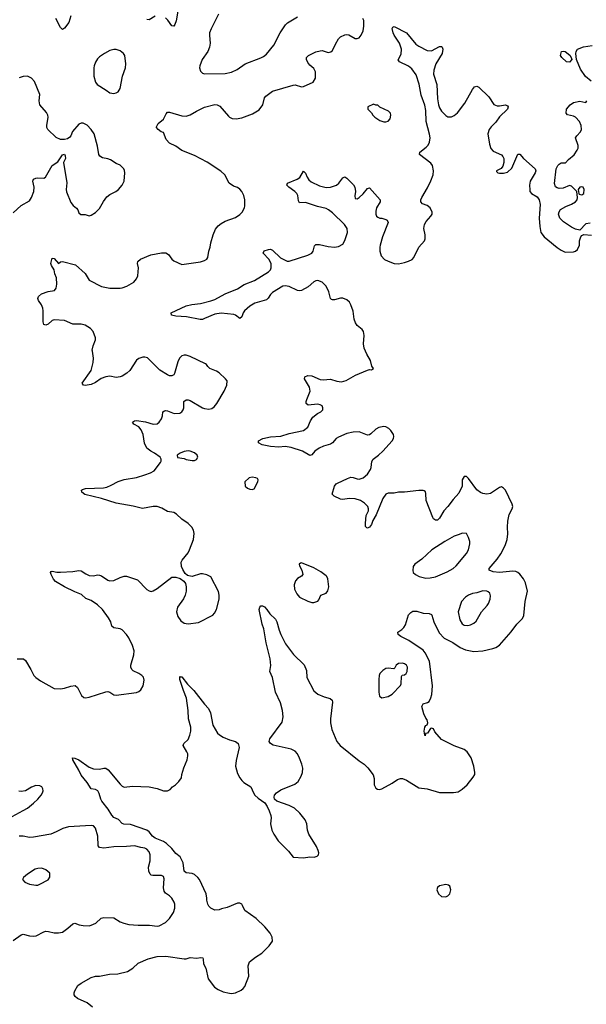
# Model space of a CAD drawing. Header units: inches. Extents: x 1449094 to 1618372, y 389908 to 534307.
# Tile 228 of 256: x 1554875 to 1560374, y 413658 to 423218. Entities that reach past the tile are written whole.
import ezdxf

# ---------------------------------------------------------------- set-up
doc = ezdxf.new("R2010")
doc.units = ezdxf.units.IN
doc.header["$MEASUREMENT"] = 0
for name, color, linetype in [('B5451', 7, 'Continuous'), ('B5452', 7, 'Continuous'), ('B5462', 7, 'Continuous')]:
    doc.layers.add(name, color=color, linetype=linetype)

msp = doc.modelspace()

# ---------------------------------------------------------------- linework, layer by layer
at = {"layer": 'B5451', "color": 5}
for points, elevation in [([(1554850, 417013), (1554912.4, 417012.4), (1554930, 416996), (1554983, 416910), (1555011.8, 416851.8), (1555033, 416830), (1555077.2, 416797.2), (1555210, 416725.5), (1555270, 416719.3), (1555310, 416726), (1555370, 416746), (1555413, 416753), (1555434.6, 416734.6), (1555475.9, 416655.9), (1555498, 416638), (1555514.8, 416634.8), (1555550, 416640.5), (1555710, 416692.2), (1555730, 416694.4), (1555750, 416688), (1555790, 416663.8), (1555810, 416658.4), (1556010, 416686.4), (1556030, 416694.4), (1556050, 416710.5), (1556072.8, 416750), (1556084.5, 416804.5), (1556074.9, 416834.9), (1556061.2, 416850), (1556030, 416869.5), (1555976.4, 416896.4), (1555963.6, 416910), (1555954.7, 416930), (1555952.8, 416950), (1555982.7, 417050), (1555985.1, 417090), (1555970, 417142), (1555934.5, 417214.5), (1555910, 417249.6), (1555870, 417293), (1555850, 417303.5), (1555790, 417314), (1555770, 417329.2), (1555758, 417370), (1555738.3, 417410), (1555677.6, 417490), (1555630, 417537.7), (1555570, 417577.4), (1555516.9, 417596.9), (1555476.3, 417636.3), (1555410, 417662.9), (1555311.3, 417711.3), (1555223.9, 417763.9), (1555204.4, 417784.4), (1555179.3, 417830), (1555174, 417850), (1555180.9, 417859.1), (1555190, 417862.8), (1555234.1, 417854.1), (1555270, 417852.8), (1555390, 417858.7), (1555450, 417870.6), (1555470, 417867.7), (1555517.2, 417837.2), (1555550, 417822), (1555590, 417819.5), (1555630, 417828.2), (1555650, 417826), (1555670, 417818), (1555730, 417774.4), (1555750, 417768.7), (1555790, 417772.4), (1555850, 417803), (1555890, 417816.3), (1555910, 417813.4), (1556018.8, 417778.8), (1556110, 417684.7), (1556130, 417671.3), (1556150, 417666), (1556170, 417671.3), (1556210, 417696), (1556350, 417806), (1556390, 417806), (1556431, 417791), (1556466.4, 417766.4), (1556484.7, 417744.7), (1556490.8, 417710.8), (1556490.7, 417670), (1556482, 417630), (1556466.2, 417593.8), (1556407.1, 417512.9), (1556396.3, 417470), (1556410, 417424.7), (1556439.8, 417379.8), (1556470, 417358.8), (1556510, 417350.7), (1556610, 417366), (1556750, 417434.8), (1556765.8, 417454.2), (1556784.5, 417490), (1556811.6, 417590), (1556811.5, 417630), (1556804.9, 417664.9), (1556729.5, 417809.5), (1556690, 417826.6), (1556650, 417837), (1556630, 417837), (1556550, 417812.7), (1556516.5, 417816.5), (1556502.7, 417822.7), (1556482, 417842), (1556458.6, 417878.6), (1556445.2, 417910), (1556442.7, 417950), (1556452.7, 417970), (1556510, 418042.8), (1556524.5, 418070), (1556560.9, 418170), (1556567, 418230), (1556561.2, 418261.2), (1556546, 418290), (1556510, 418326), (1556450, 418367), (1556397.5, 418417.5), (1556370, 418431.5), (1556310, 418442.9), (1556253.9, 418473.9), (1556210, 418489.6), (1556170, 418489.7), (1556068.3, 418471.7), (1555974.9, 418494.9), (1555810, 418522.6), (1555670, 418569.6), (1555508.2, 418608.2), (1555479, 418630), (1555475.3, 418650), (1555483.2, 418656.8), (1555515.1, 418664.9), (1555686.9, 418673.1), (1555720.5, 418679.5), (1555763.3, 418696.7), (1555830, 418734.9), (1555890, 418753.7), (1556010, 418774), (1556090, 418797.1), (1556142.9, 418817.1), (1556181.5, 418838.5), (1556243.1, 418916.9), (1556248.7, 418930), (1556248, 418950), (1556238, 418970), (1556182, 419010), (1556147.3, 419027.3), (1556110, 419059), (1556086, 419106), (1556074.3, 419190), (1556054.5, 419234.5), (1556030, 419264.5), (1555982, 419290), (1555969.3, 419310.7), (1555990, 419322.8), (1556010, 419324.9), (1556094.4, 419314.4), (1556170, 419290.7), (1556210, 419294.8), (1556230, 419310.8), (1556250, 419341), (1556259.5, 419370), (1556264, 419410), (1556279.3, 419420.7), (1556290, 419424), (1556310, 419420.7), (1556373.2, 419393.2), (1556430, 419398), (1556449.2, 419410), (1556462, 419430), (1556467, 419450), (1556469.4, 419510.6), (1556490, 419526), (1556510, 419526.8), (1556530, 419518.8), (1556650, 419450.4), (1556670, 419443.1), (1556710, 419434.9), (1556738.7, 419441.3), (1556762, 419458), (1556787, 419490), (1556858, 419610), (1556884, 419670), (1556888.7, 419710), (1556872.1, 419732.1), (1556810, 419789.2), (1556784.1, 419804.1), (1556719, 419830), (1556699.3, 419850), (1556689.2, 419870), (1556677.7, 419877.7), (1556530, 419946), (1556490, 419959.6), (1556470, 419960.7), (1556447.4, 419952.6), (1556425.5, 419930), (1556410, 419895.3), (1556377.3, 419782.7), (1556370, 419769.2), (1556350, 419759.3), (1556330, 419760.9), (1556310, 419769.4), (1556234.7, 419814.7), (1556114.3, 419934.3), (1556090, 419941.3), (1556070, 419941.3), (1556031.6, 419928.4), (1556010, 419911.8), (1555942.8, 419810), (1555915.6, 419784.4), (1555870, 419757), (1555850, 419749.6), (1555810, 419744.2), (1555750, 419756.3), (1555710, 419751.1), (1555666.5, 419733.5), (1555610, 419693.6), (1555570, 419675.1), (1555510, 419666), (1555495.3, 419670), (1555482.7, 419690), (1555567.6, 419810), (1555589.4, 419890), (1555592.7, 419930), (1555581.1, 420000)], 640), ([(1555582.7, 413630), (1555530, 413672.3), (1555435.3, 413715.3), (1555413.8, 413733.8), (1555405.2, 413750), (1555402.7, 413770), (1555409.2, 413790), (1555440.5, 413839.5), (1555470, 413862), (1555570, 413919.3), (1555610, 413930.4), (1555650, 413930.6), (1555746, 413950), (1555827.5, 413952.5), (1555922, 413978), (1555974, 414010), (1556024.2, 414055.8), (1556120.8, 414099.2), (1556210, 414122.4), (1556294.8, 414125.2), (1556470, 414099.3), (1556490, 414100.5), (1556530, 414113.4), (1556590, 414106.8), (1556633.7, 414113.7), (1556652, 414110), (1556656.9, 414096.9), (1556658.8, 414050), (1556681, 414010), (1556705.5, 413905.5), (1556765.7, 413825.7), (1556801.4, 413801.4), (1556850, 413778), (1556910, 413764.9), (1556930, 413763), (1556968, 413770), (1557025.4, 413794.6), (1557045.2, 413810), (1557060.9, 413830), (1557098.4, 413930), (1557091.6, 414030), (1557106.6, 414070), (1557163.8, 414116.2), (1557224.4, 414155.6), (1557295.9, 414224.1), (1557329.2, 414270), (1557326.6, 414310), (1557305.1, 414350), (1557254, 414410), (1557169.8, 414489.8), (1557061.2, 414570), (1557038, 414618), (1557030, 414629), (1557010, 414641.2), (1556990, 414639.3), (1556890, 414599.3), (1556833.7, 414586.3), (1556810, 414576), (1556770, 414572.3), (1556729.2, 414590), (1556710, 414609.2), (1556699.5, 414630), (1556689.6, 414669.6), (1556691.8, 414690), (1556685.1, 414730), (1556619.7, 414870), (1556603.6, 414890), (1556570, 414917.4), (1556550, 414928), (1556490, 414933.3), (1556471.6, 414950), (1556460.7, 415030), (1556431.1, 415091.1), (1556390, 415121.7), (1556352.8, 415170), (1556299.5, 415219.5), (1556270, 415239.6), (1556190, 415270.6), (1556163.4, 415290), (1556131.2, 415331.2), (1556110, 415347.7), (1555950, 415402.4), (1555886.3, 415406.3), (1555870, 415413.5), (1555832.7, 415452.7), (1555790, 415472.9), (1555770, 415493.5), (1555733.9, 415553.9), (1555672.6, 415630), (1555661.3, 415650), (1555646.2, 415706.2), (1555632.3, 415730), (1555610, 415742.9), (1555568.7, 415750), (1555529.4, 415810), (1555470, 415881.2), (1555447.3, 415930), (1555389.4, 416030), (1555388.7, 416050), (1555410, 416046.8), (1555450.3, 416030.3), (1555550, 415960.5), (1555590, 415944.4), (1555650, 415939.3), (1555690, 415950.7), (1555710, 415950.7), (1555733.5, 415933.5), (1555850, 415794.8), (1555870, 415774.8), (1555890, 415766.8), (1555970, 415777.3), (1556130, 415770.6), (1556210, 415754), (1556270, 415731), (1556310, 415731.3), (1556335.5, 415744.5), (1556358, 415770), (1556388, 415790), (1556420.2, 415819.8), (1556444.7, 415855.3), (1556449.2, 415890), (1556467.5, 415952.5), (1556499.3, 416030), (1556506, 416070), (1556506, 416090), (1556498, 416110), (1556461.2, 416170), (1556469, 416190), (1556509.2, 416230), (1556527.5, 416272.5), (1556534.5, 416310), (1556534.5, 416350), (1556513, 416430), (1556508.5, 416510), (1556492.4, 416630), (1556463.1, 416703.1), (1556429.6, 416810.4), (1556430, 416842), (1556436.9, 416836.9), (1556450, 416836.3), (1556504.8, 416764.8), (1556564.4, 416704.4), (1556670, 416570.8), (1556707.7, 416530), (1556726.6, 416486.6), (1556749.1, 416369.1), (1556793.4, 416290), (1556813.3, 416273.3), (1556850, 416253), (1556910, 416226.8), (1556970, 416210.8), (1556996, 416190), (1557006, 416150), (1556974.9, 416025.1), (1556970.3, 415970), (1556990, 415897.3), (1557010, 415855.5), (1557030.4, 415830), (1557050, 415812), (1557119.3, 415770), (1557143, 415710), (1557156.3, 415690), (1557190, 415659.1), (1557254, 415614), (1557278, 415578), (1557297.6, 415537.6), (1557311.8, 415491.8), (1557315.3, 415470), (1557310.4, 415410), (1557320.4, 415350), (1557340.4, 415310), (1557384.5, 415244.5), (1557483.5, 415143.5), (1557530, 415087.2), (1557630, 415081.3), (1557690, 415088.4), (1557731.9, 415088.1), (1557762.7, 415097.3), (1557774, 415110), (1557777.2, 415130), (1557772.7, 415150), (1557757, 415190), (1557680.5, 415310), (1557668.4, 415348.4), (1557660.5, 415410), (1557645.6, 415450), (1557593.1, 415513.1), (1557541, 415561), (1557490, 415589.6), (1557369.5, 415629.5), (1557349, 415650), (1557345.2, 415670), (1557349.3, 415690), (1557368.2, 415711.8), (1557410, 415739.3), (1557544.7, 415795.3), (1557577.4, 415822.6), (1557608, 415872), (1557618.9, 415910), (1557621.7, 415950), (1557612.8, 415990), (1557590, 416047), (1557570.6, 416090.6), (1557550, 416114.7), (1557510, 416134.7), (1557334.2, 416174.2), (1557309, 416190), (1557297.2, 416210), (1557303.3, 416236.7), (1557422.4, 416397.6), (1557433.6, 416450), (1557424.7, 416510), (1557405.6, 416585.6), (1557357.6, 416690), (1557329.4, 416830), (1557303.7, 416890), (1557311.6, 416948.4), (1557307.2, 417012.8), (1557267.9, 417167.9), (1557244.2, 417304.2), (1557228.6, 417350), (1557198.4, 417490), (1557204.8, 417515.2), (1557214, 417526), (1557230, 417526.8), (1557250, 417516), (1557274.8, 417490), (1557302.8, 417450), (1557356.2, 417396.2), (1557370.4, 417370), (1557392.2, 417290), (1557409, 417249), (1557456.2, 417156.2), (1557532.7, 417052.7), (1557635.2, 416955.2), (1557658.9, 416898.9), (1557662.4, 416830), (1557730, 416702), (1557770, 416668), (1557830, 416641.6), (1557886.6, 416626.6), (1557907.3, 416610), (1557910.4, 416590), (1557890.4, 416430.4), (1557892.4, 416390), (1557904.8, 416324.8), (1557952.2, 416210), (1557984.4, 416170), (1558170, 416020.7), (1558218.8, 415990), (1558254.4, 415954.4), (1558305.2, 415885.2), (1558316.3, 415850), (1558314.8, 415790), (1558330, 415758), (1558347.5, 415747.5), (1558364.9, 415744.9), (1558390, 415750.7), (1558490, 415804.9), (1558540.4, 415839.6), (1558570, 415850.5), (1558590, 415850.4), (1558630, 415835.3), (1558750, 415761.1), (1558830, 415750.3), (1558950, 415715.3), (1559084.4, 415715.6), (1559130, 415722.4), (1559170, 415746.7), (1559218, 415790), (1559277, 415863), (1559291.2, 415890), (1559293.7, 415910), (1559281.5, 415970), (1559255.8, 416050), (1559216.3, 416110), (1559190, 416131), (1559090, 416168.9), (1558967.7, 416227.7), (1558904.7, 416304.7), (1558890, 416331.8), (1558870, 416339), (1558863.5, 416336.5), (1558832, 416290), (1558814, 416286), (1558810, 416266), (1558806, 416270), (1558802, 416310), (1558808, 416350), (1558816.4, 416363.6), (1558830, 416372), (1558837.2, 416390), (1558830, 416419), (1558816.2, 416436.2), (1558798, 416478), (1558778, 416550), (1558790, 416575.5), (1558833, 416587), (1558850, 416598.8), (1558866.5, 416633.5), (1558874.5, 416665.5), (1558880.4, 416750), (1558851.8, 416990), (1558810, 417069.6), (1558790, 417095.1), (1558651.7, 417191.7), (1558574, 417230), (1558549.2, 417250), (1558544, 417270), (1558584.1, 417295.9), (1558604.5, 417315.5), (1558618, 417342), (1558650, 417438), (1558670, 417461), (1558690, 417474.8), (1558730, 417473.4), (1558790, 417455.5), (1558850, 417453.4), (1558870, 417444), (1558875.8, 417435.8), (1558895.3, 417370), (1558945.7, 417265.7), (1558994.4, 417214.4), (1559079.5, 417170), (1559150, 417123.1), (1559200.6, 417100.6), (1559283.9, 417083.9), (1559369.7, 417090.3), (1559467.1, 417112.9), (1559496.4, 417123.6), (1559530, 417143.8), (1559644.9, 417275.1), (1559699.5, 417350), (1559755, 417405), (1559768.3, 417431.7), (1559782, 417570), (1559802, 417670), (1559784.5, 417750), (1559763.7, 417790), (1559730, 417835.1), (1559711, 417851), (1559690, 417859.6), (1559662, 417862), (1559530, 417851.8), (1559470, 417856.4), (1559432.3, 417872.3), (1559432, 417890), (1559510, 417979.3), (1559543, 418030), (1559587.5, 418112.5), (1559606.6, 418170), (1559613.7, 418226.3), (1559609.8, 418290), (1559613.3, 418350), (1559626.5, 418413.5), (1559654.5, 418470), (1559659.5, 418490), (1559654.9, 418514.9), (1559590, 418649), (1559570, 418669.2), (1559550, 418681.2), (1559530, 418677.2), (1559443.7, 418616.3), (1559410, 418609.7), (1559370, 418616.3), (1559346.7, 418626.7), (1559310, 418654), (1559230, 418764), (1559210, 418784), (1559190, 418784), (1559170.7, 418750), (1559167.9, 418687.9), (1559138, 418622), (1559080.6, 418559.4), (1559030, 418491.3), (1558990, 418449.7), (1558950, 418378.7), (1558930, 418357.4), (1558910, 418357.7), (1558891.7, 418371.7), (1558885, 418385), (1558821.3, 418550), (1558815.9, 418615.9), (1558812, 418632), (1558802, 418642), (1558790, 418646), (1558750, 418645.1), (1558610, 418630.9), (1558550, 418631.1), (1558510, 418621.1), (1558450, 418619.6), (1558430, 418609.6), (1558400.3, 418570), (1558333.4, 418410), (1558303.6, 418356.4), (1558290, 418317.2), (1558270, 418289.5), (1558250, 418280.9), (1558243.3, 418283.3), (1558230, 418298), (1558229.7, 418329.7), (1558236.9, 418403.1), (1558259.3, 418450), (1558259.3, 418470), (1558252.7, 418490), (1558222.4, 418522.4), (1558182.7, 418550), (1558130, 418565.6), (1558072.4, 418567.6), (1558010, 418560.4), (1557990, 418562.6), (1557928, 418590), (1557906, 418610), (1557929.6, 418690), (1557946.6, 418710), (1557960.8, 418719.2), (1558055.6, 418764.4), (1558090, 418774.9), (1558110, 418772.7), (1558150, 418758.4), (1558170, 418757), (1558190, 418762.6), (1558210, 418770.4), (1558250, 418805.3), (1558279.7, 418850), (1558286.6, 418870), (1558292.8, 418927.2), (1558304.5, 418950), (1558358, 418990), (1558400.9, 419030), (1558489.2, 419130), (1558501.2, 419150), (1558506, 419170), (1558502.7, 419190), (1558478, 419230), (1558456, 419250), (1558430, 419263.6), (1558410, 419267.8), (1558360.6, 419259.4), (1558330, 419242), (1558284.4, 419195.6), (1558270, 419187.3), (1558250, 419183.6), (1558170, 419217.6), (1558110, 419214), (1558050, 419200.3), (1557970, 419165.7), (1557947, 419150), (1557910.2, 419109.8), (1557890, 419095.8), (1557823.8, 419076.2), (1557781.6, 419058.4), (1557740.5, 419030), (1557710, 418992.7), (1557690, 418987), (1557619.3, 419030), (1557510, 419064.8), (1557450, 419072.3), (1557390, 419067.6), (1557310, 419072.1), (1557229.2, 419090), (1557194, 419110), (1557194, 419130), (1557234, 419150), (1557310, 419168.9), (1557410, 419174.7), (1557490, 419198.5), (1557630.6, 419229.4), (1557670, 419261.6), (1557696.2, 419323.8), (1557721, 419359), (1557766, 419394), (1557799, 419410), (1557817.2, 419430), (1557817.2, 419450), (1557810, 419468), (1557790, 419479.3), (1557765.2, 419485.2), (1557674.5, 419474.5), (1557655.1, 419490), (1557654, 419510), (1557660.5, 419530), (1557695.1, 419610), (1557686.9, 419650), (1557638.3, 419730), (1557641.3, 419750), (1557670, 419761.6), (1557710, 419761.3), (1557790, 419723.6), (1557819.5, 419720.5), (1557890, 419726.7), (1557951.4, 419708.6), (1557996.9, 419703.1), (1558044.2, 419715.8), (1558134.2, 419765.8), (1558250, 419816), (1558270, 419821), (1558290, 419818), (1558308, 419830), (1558294, 419854), (1558279.5, 419910), (1558243, 419970), (1558231.4, 420000)], 620), ([(1554730, 415442), (1554910, 415538), (1554950, 415563), (1555010, 415610.4), (1555052, 415650), (1555083.7, 415690), (1555096, 415710), (1555101.2, 415730), (1555099, 415750), (1555088.7, 415770), (1555070, 415779.3), (1555030, 415780.9), (1554990, 415766.6), (1554930, 415729.5), (1554890, 415725.1), (1554867.9, 415727.9)], 640), ([(1554810, 414276), (1554890, 414334), (1554910, 414337.3), (1554970, 414322), (1555010, 414319.1), (1555035.9, 414324.1), (1555110, 414362.8), (1555130, 414366.8), (1555154, 414366), (1555210.7, 414350.7), (1555250, 414350.7), (1555290, 414358.8), (1555343.3, 414396.7), (1555390, 414440.7), (1555410, 414446.8), (1555452, 414430), (1555490, 414422), (1555550, 414420.5), (1555570, 414425.5), (1555613.1, 414446.9), (1555665.1, 414494.9), (1555690, 414500.4), (1555790, 414498), (1555850, 414459.1), (1555884.5, 414444.5), (1555933.5, 414433.5), (1556025.3, 414425.3), (1556134.2, 414425.8), (1556210, 414416.4), (1556230, 414419.3), (1556290, 414450.8), (1556330, 414490.8), (1556367, 414550), (1556380.7, 414590), (1556380.5, 414630), (1556375.1, 414650), (1556350, 414689.4), (1556330, 414709.5), (1556290, 414735.6), (1556276.6, 414756.6), (1556270.8, 414790), (1556275.8, 414875.8), (1556270, 414899), (1556249.6, 414909.6), (1556167.2, 414907.2), (1556150, 414911.6), (1556141.8, 414921.8), (1556129.8, 414950), (1556124.2, 414990), (1556140.4, 415050), (1556140.5, 415110), (1556130, 415139.3), (1556110, 415164.5), (1556090, 415174.7), (1556050, 415179.6), (1555990, 415197.4), (1555910, 415189.7), (1555790, 415188.4), (1555690, 415174.2), (1555650, 415181.6), (1555637.2, 415197.2), (1555634.7, 415290), (1555610, 415368.7), (1555590, 415389.3), (1555570, 415394.5), (1555350, 415381.4), (1555293.8, 415366.2), (1555230, 415331.5), (1555178, 415310), (1555010, 415280.3), (1554970, 415278.5), (1554910, 415289.6), (1554870.4, 415289.6)], 640)]:
    msp.add_lwpolyline(points, dxfattribs=dict(at, elevation=elevation))
for points, elevation in [([(1556510, 419032), (1556470, 419024), (1556432, 419010), (1556402, 418990), (1556407.5, 418967.5), (1556470, 418956), (1556490, 418947.3), (1556550, 418936.3), (1556570, 418937.3), (1556590, 418946.8), (1556602.7, 418970), (1556596, 418990), (1556571.5, 419011.5), (1556530, 419029.3)], 640), ([(1557130, 418776), (1557102, 418770), (1557061, 418730), (1557062.8, 418690), (1557086, 418670), (1557110, 418659.1), (1557130, 418657.3), (1557150, 418662.8), (1557185.2, 418730), (1557188.7, 418750), (1557182, 418762), (1557166, 418770)], 640), ([(1559172.7, 418232.7), (1559130, 418217.6), (1559090, 418201.6), (1559001.6, 418150), (1558875.8, 418070), (1558779.4, 417980.6), (1558708.5, 417931.5), (1558694, 417910), (1558690.7, 417870), (1558694.8, 417850), (1558716, 417830), (1558751.9, 417811.9), (1558816.7, 417796.7), (1558857.3, 417797.3), (1558910, 417807.6), (1559024.7, 417855.3), (1559080.9, 417890), (1559110, 417915.5), (1559210, 418034), (1559229.6, 418070), (1559242.9, 418130), (1559242.9, 418150), (1559232.3, 418190), (1559210, 418228.7)], 640), ([(1557610, 417944), (1557599.8, 417940.2), (1557588.2, 417931.8), (1557590, 417914), (1557614.4, 417874.4), (1557622, 417830), (1557610, 417813.2), (1557570, 417792.3), (1557550.6, 417770), (1557539.1, 417730), (1557542, 417690), (1557563.9, 417643.9), (1557591, 417610), (1557670, 417570.5), (1557710, 417560.5), (1557730, 417559.1), (1557750, 417564.9), (1557767.2, 417572.8), (1557776.6, 417583.4), (1557799, 417630), (1557849.4, 417650.6), (1557866.8, 417673.2), (1557874.5, 417710), (1557864.5, 417790), (1557857, 417810), (1557850, 417819.3), (1557796.9, 417856.9), (1557730, 417896)], 640), ([(1559370, 417672.4), (1559310, 417652.8), (1559270, 417646), (1559230.3, 417629.7), (1559200.5, 417610), (1559161.3, 417570), (1559130.4, 417470), (1559147, 417390), (1559170, 417353), (1559190, 417339.5), (1559223.9, 417336.1), (1559250, 417342.4), (1559283, 417357), (1559303.5, 417376.5), (1559356.9, 417470), (1559413, 417530), (1559426.3, 417550), (1559440.5, 417590), (1559444.8, 417624.8), (1559438, 417650), (1559423, 417663), (1559408, 417670)], 640), ([(1558590, 416969.5), (1558550, 416966), (1558528.5, 416951.5), (1558516.3, 416923.7), (1558506, 416914), (1558450, 416921.6), (1558430, 416919.5), (1558400.9, 416899.1), (1558370.8, 416870), (1558362.8, 416850), (1558362, 416810), (1558362, 416690), (1558366.8, 416650), (1558390, 416634.8), (1558450, 416646), (1558489.4, 416670), (1558570, 416754), (1558576.9, 416770), (1558579.5, 416840.5), (1558587.8, 416852.2), (1558610, 416858.4), (1558626.6, 416870), (1558635.8, 416890), (1558638.7, 416930), (1558629.3, 416950), (1558610, 416962.9)], 640), ([(1555090, 414979), (1555050, 414977.2), (1555024.7, 414970), (1554950, 414921.2), (1554911.3, 414890), (1554902, 414870), (1554924.5, 414844.5), (1554970, 414824), (1555030, 414814.8), (1555050, 414814.8), (1555070, 414822.8), (1555152.5, 414867.5), (1555168.9, 414891.1), (1555168.7, 414930), (1555130, 414964)], 660), ([(1559010, 414820.5), (1558950, 414809.6), (1558928.9, 414791.1), (1558923.1, 414770), (1558939.5, 414730), (1558970, 414704.2), (1559010, 414702), (1559030, 414710.5), (1559050, 414731), (1559058.7, 414770), (1559050, 414804), (1559036.1, 414816.1)], 620)]:
    msp.add_lwpolyline(points, close=True, dxfattribs=dict(at, elevation=elevation))
at = {"layer": 'B5452', "color": 5}
for points, elevation in [([(1556421.7, 423378.3), (1556392.1, 423207.9), (1556380.7, 423170), (1556370, 423154), (1556350, 423159), (1556313, 423213), (1556290, 423236)], 640), ([(1555581.1, 420000), (1555579.5, 420010), (1555587.7, 420052.3), (1555611.5, 420108.5), (1555611.7, 420128.3), (1555587.6, 420190), (1555561, 420221), (1555510, 420251.1), (1555470, 420261.1), (1555390, 420262), (1555310, 420297.6), (1555210, 420302.4), (1555190, 420298.4), (1555150, 420262), (1555130, 420252.7), (1555110, 420258), (1555102.5, 420282.5), (1555102.4, 420390), (1555098, 420418), (1555088, 420448), (1555058, 420490), (1555052.3, 420510), (1555058, 420530), (1555085.3, 420554.7), (1555150, 420579.3), (1555211.5, 420588.5), (1555229.2, 420610), (1555236, 420650), (1555232.7, 420710), (1555217.2, 420750), (1555209, 420790), (1555184, 420830), (1555177.2, 420850), (1555190, 420902), (1555210, 420898), (1555250, 420852), (1555272.5, 420867.5), (1555289.6, 420870.4), (1555417.2, 420837.2), (1555510, 420754.8), (1555550.7, 420690), (1555670, 420627.3), (1555750.5, 420610.5), (1555850, 420610.4), (1555870, 420615.3), (1555913.2, 420630), (1555982, 420670), (1556010, 420702), (1556022.4, 420730), (1556027.3, 420810), (1556019.6, 420850), (1556020.5, 420870), (1556046.7, 420893.3), (1556146.5, 420933.5), (1556250, 420953), (1556292.6, 420952.6), (1556317.6, 420937.6), (1556350, 420894), (1556370, 420875.5), (1556450, 420840.4), (1556630, 420866.7), (1556670, 420879.3), (1556690, 420894), (1556699.6, 420910), (1556709.7, 420970), (1556724, 421010), (1556729.7, 421050), (1556751.1, 421130), (1556775.9, 421184.1), (1556802.6, 421217.4), (1556830, 421239.5), (1556870, 421260.4), (1556970, 421295.5), (1557010, 421324.9), (1557032.7, 421350), (1557057.2, 421390), (1557061.2, 421410), (1557059.5, 421470), (1557051.5, 421510), (1557030, 421549.4), (1557010, 421571.8), (1556990, 421587.3), (1556950, 421602), (1556909.3, 421630), (1556866, 421710), (1556827.9, 421747.9), (1556693.9, 421833.9), (1556570, 421898.5), (1556448.7, 421948.7), (1556390, 421989.5), (1556330, 422019.3), (1556295.6, 422055.6), (1556270, 422122), (1556248, 422130), (1556218, 422150), (1556202, 422170), (1556203.1, 422176.9), (1556218, 422210), (1556270, 422251.3), (1556295.5, 422304.5), (1556310, 422321), (1556330, 422320.7), (1556450, 422283.8), (1556490, 422281.6), (1556530, 422294.9), (1556590, 422330.4), (1556670, 422368.2), (1556770, 422393), (1556790, 422390.5), (1556816.7, 422376.7), (1556899.9, 422279.9), (1556910.5, 422270.5), (1556938.5, 422258.5), (1556975.9, 422255.9), (1557030, 422266), (1557135.9, 422304.1), (1557197.5, 422342.5), (1557234, 422390), (1557250, 422458), (1557264.8, 422475.2), (1557330, 422524.4), (1557530, 422583), (1557550, 422583.8), (1557610, 422566.4), (1557630, 422568.4), (1557724, 422610), (1557745.2, 422650), (1557745.2, 422710), (1557730, 422744), (1557690, 422776), (1557670, 422802.7), (1557657, 422830), (1557658, 422850), (1557677.2, 422870), (1557750, 422904), (1557790, 422916), (1557810, 422918), (1557870, 422898.8), (1557896, 422904), (1557910, 422918), (1557939.3, 422980.7), (1557969.7, 423030.3), (1557990, 423050.6), (1558030, 423070.7), (1558050, 423074), (1558070, 423070.8), (1558130, 423034.8), (1558150, 423034.8), (1558170, 423042.8), (1558190, 423066), (1558207, 423110), (1558215.6, 423155.6), (1558214.5, 423210), (1558203.7, 423230)], 640), ([(1555370, 423255.3), (1555350.8, 423190), (1555310, 423134), (1555290, 423124), (1555270, 423142), (1555226, 423230)], 640), ([(1556190, 423252.7), (1556130, 423216), (1556110, 423219.3)], 640), ([(1556803.1, 423270), (1556732.9, 423130), (1556718.3, 423090), (1556716.2, 423063.8), (1556723.1, 422990), (1556716.5, 422950), (1556700.3, 422910), (1556645.3, 422830), (1556623.8, 422770), (1556620.5, 422750), (1556630, 422718), (1556650, 422698.8), (1556670, 422690.7), (1556870, 422696), (1556930, 422708.9), (1556984.8, 422735.2), (1557063.7, 422790), (1557214, 422846), (1557240.4, 422859.6), (1557270, 422883.8), (1557342, 422970), (1557404.2, 423090), (1557453.7, 423166.3), (1557473.2, 423186.8), (1557570, 423244.4)], 660), ([(1558231.4, 420000), (1558219.7, 420030), (1558212.9, 420070), (1558218.3, 420150), (1558211.8, 420190), (1558199.5, 420210), (1558151.6, 420250), (1558132.9, 420272.9), (1558119.7, 420310), (1558110, 420388.7), (1558089.6, 420450), (1558075.4, 420475.4), (1558050, 420497), (1558010, 420514.5), (1557990, 420514), (1557930, 420498.7), (1557910, 420498), (1557902.4, 420502.4), (1557891.8, 420511.8), (1557876.3, 420576.3), (1557849.6, 420630), (1557809.5, 420670), (1557770, 420684.2), (1557750, 420682), (1557730, 420671.9), (1557675.9, 420624.1), (1557610, 420589.6), (1557590, 420584.7), (1557570, 420588.2), (1557490, 420628), (1557452.7, 420632.7), (1557428.2, 420630), (1557329.6, 420570.4), (1557310.3, 420550), (1557287.3, 420512.7), (1557270, 420498), (1557155.6, 420464.4), (1557110, 420435.6), (1557058.3, 420390), (1557044.9, 420370), (1557030, 420332.7), (1557010, 420315.1), (1556970, 420347.8), (1556954.5, 420354.5), (1556830, 420367.2), (1556770, 420359.8), (1556670, 420315.1), (1556650, 420307.6), (1556625.4, 420305.4), (1556492.9, 420332.9), (1556390, 420339.5), (1556349, 420350), (1556344, 420370), (1556490, 420441), (1556546.3, 420453.7), (1556630, 420463), (1556730, 420487), (1556770, 420501.1), (1556870, 420554.7), (1556990, 420605.3), (1557053.7, 420646.3), (1557154.3, 420685.7), (1557290, 420768.9), (1557309.6, 420790), (1557316.9, 420810), (1557315.1, 420850), (1557292.2, 420892.2), (1557237.2, 420950), (1557248, 420972), (1557290, 420988), (1557310, 420988.2), (1557330, 420978.4), (1557406, 420906), (1557470, 420873.7), (1557490, 420871.8), (1557670, 420930.2), (1557709.6, 420950), (1557723.5, 420970), (1557736.4, 421023.6), (1557750, 421035.6), (1557784.2, 421035.8), (1557870, 421014.9), (1557930, 421010.3), (1557970, 421017), (1558010, 421039.3), (1558030, 421073.4), (1558055.8, 421150), (1558051.8, 421190), (1558026, 421230), (1557910, 421342.2), (1557872.8, 421372.8), (1557850, 421384.7), (1557764.4, 421404.4), (1557650, 421444.2), (1557590, 421440.9), (1557580.4, 421460.4), (1557575.4, 421510), (1557564.7, 421530), (1557545.6, 421550), (1557487.3, 421590), (1557466.6, 421610), (1557473.2, 421630), (1557569.3, 421670), (1557593.9, 421686.1), (1557630, 421746), (1557650, 421726.8), (1557664.9, 421690), (1557682.4, 421662.4), (1557703.6, 421643.6), (1557783.5, 421603.5), (1557850, 421587.8), (1557890, 421590.3), (1557950, 421611.8), (1557973.3, 421630), (1558010, 421682), (1558030, 421690.6), (1558050, 421678), (1558113.3, 421613.3), (1558127.7, 421590), (1558134, 421550), (1558127.1, 421507.1), (1558130, 421482), (1558150, 421478), (1558170, 421491), (1558210, 421527.3), (1558250, 421578.8), (1558270, 421584), (1558374.9, 421470), (1558373, 421450), (1558339.3, 421390), (1558330, 421358), (1558330.7, 421330), (1558338.8, 421310), (1558350, 421298.8), (1558370, 421290.8), (1558390, 421290.6), (1558430, 421279.3), (1558440.5, 421270), (1558450.4, 421250), (1558395.3, 421110), (1558374.3, 421030), (1558370.3, 421010), (1558371.7, 420971.7), (1558383.6, 420923.6), (1558416.3, 420890), (1558450, 420872.2), (1558510, 420850.3), (1558550, 420846.3), (1558610, 420858.7), (1558650, 420872.4), (1558682.7, 420890), (1558700.9, 420910), (1558747.3, 421010), (1558803.7, 421070), (1558809.4, 421090), (1558809.6, 421130), (1558798.4, 421190), (1558804.5, 421230), (1558821, 421259), (1558866, 421310), (1558877.2, 421330), (1558879.3, 421350), (1558859.3, 421390), (1558830, 421413.6), (1558785.2, 421430), (1558767.3, 421450), (1558769.6, 421470), (1558778.4, 421490), (1558833.9, 421586.1), (1558865.5, 421654.5), (1558886.6, 421710), (1558889.7, 421750), (1558880.4, 421800.4), (1558866.2, 421826.2), (1558756, 421910), (1558759.3, 421930), (1558821.1, 421978.9), (1558839.8, 422000.2), (1558853.5, 422030), (1558858.5, 422070), (1558852.9, 422107.1), (1558819.4, 422230), (1558815.4, 422335.4), (1558806.8, 422386.8), (1558770, 422486), (1558752.5, 422592.5), (1558721.7, 422681.7), (1558680.9, 422740.9), (1558650, 422767.1), (1558562, 422810), (1558549.3, 422829.3), (1558576.2, 422883.8), (1558579.7, 422930), (1558560.5, 422990), (1558510, 423067), (1558500.5, 423090), (1558489.4, 423130.6), (1558495.3, 423144.7), (1558509.1, 423150.9), (1558630, 423090.4), (1558721.1, 422981.1), (1558750, 422959.5), (1558830, 422917.3), (1558870, 422914), (1558950, 422956.3), (1558970, 422956), (1558976, 422950), (1558982, 422930), (1558976.4, 422890), (1558914, 422790), (1558892.8, 422727.2), (1558890.2, 422690.2), (1558923.8, 422590), (1558928.7, 422448.7), (1558938.4, 422390), (1558950, 422360.4), (1558970, 422328.5), (1559010, 422286), (1559030, 422274.4), (1559064.4, 422275.6), (1559091.1, 422288.9), (1559125.1, 422314.9), (1559194, 422406), (1559270, 422541), (1559290, 422566), (1559310, 422571), (1559330, 422561), (1559428.1, 422468.1), (1559475.5, 422395.5), (1559510, 422381.6), (1559530, 422380.5), (1559590, 422390.7), (1559610, 422382), (1559614.8, 422370), (1559610.7, 422350), (1559530, 422274), (1559495.9, 422224.1), (1559450, 422177), (1559430.4, 422150), (1559418.4, 422110), (1559434.4, 422010), (1559446, 421966), (1559470, 421940.4), (1559550, 421905.5), (1559565.5, 421890), (1559573, 421870), (1559573.4, 421830), (1559563.5, 421796.5), (1559546.4, 421773.6), (1559502, 421750), (1559503.6, 421743.6), (1559514, 421730), (1559530, 421726), (1559570, 421726.8), (1559610, 421737.3), (1559650, 421774.8), (1559710, 421911), (1559730, 421911), (1559764, 421870), (1559879.1, 421770), (1559883, 421750), (1559876.3, 421730), (1559830.5, 421650), (1559823, 421610), (1559824.5, 421564.5), (1559826.8, 421550), (1559841, 421530), (1559898, 421498), (1559917.3, 421470), (1559924.9, 421424.9), (1559915.5, 421290), (1559924.4, 421210), (1559934, 421150), (1559964, 421110), (1560000, 421080.6)], 620), ([(1554810, 421343.1), (1554890, 421414.9), (1554970, 421460.5), (1554989.6, 421490), (1555011.2, 421550), (1555016, 421590), (1555003.6, 421650), (1555009.4, 421670), (1555030, 421680.4), (1555050, 421683.1), (1555110, 421678.4), (1555126.6, 421690), (1555190, 421800.7), (1555243.7, 421836.3), (1555290, 421904.7), (1555310, 421912), (1555316.9, 421896.9), (1555318.8, 421870), (1555301, 421830), (1555333.5, 421633.5), (1555325.8, 421570), (1555327.7, 421547.7), (1555370, 421442.8), (1555394.2, 421414.2), (1555426.2, 421386.2), (1555438.8, 421370), (1555450, 421342), (1555467.3, 421327.3), (1555510, 421325.5), (1555550, 421314), (1555570, 421319.1), (1555610, 421344.9), (1555650, 421384.9), (1555688, 421452), (1555721.6, 421498.4), (1555750, 421521.3), (1555809.3, 421550), (1555835.1, 421570), (1555870, 421610.8), (1555889.6, 421650.4), (1555895.6, 421730), (1555893.3, 421753.3), (1555886, 421770), (1555850, 421805.2), (1555810, 421820.9), (1555756.4, 421856.4), (1555730, 421867.8), (1555678, 421878), (1555653.3, 421893.3), (1555643.5, 421910), (1555629.6, 421989.6), (1555597, 422110), (1555570, 422152.3), (1555530, 422192.7), (1555490, 422214), (1555470, 422214), (1555450, 422204), (1555387.5, 422132.5), (1555371, 422090), (1555362, 422078), (1555338, 422062), (1555310, 422054), (1555270, 422054), (1555230, 422074), (1555149.2, 422150), (1555139.3, 422170), (1555138.4, 422190), (1555151.5, 422270), (1555149.6, 422290), (1555136.6, 422316.6), (1555071.5, 422390), (1555065.1, 422430), (1555069.6, 422490), (1555017.5, 422617.5), (1554988.7, 422650), (1554949.3, 422669.3), (1554910, 422666.6), (1554870, 422652.3)], 660)]:
    msp.add_lwpolyline(points, dxfattribs=dict(at, elevation=elevation))
for points, elevation in [([(1555810, 422927), (1555790, 422927), (1555750, 422918.4), (1555698.8, 422890), (1555650, 422858), (1555630, 422836), (1555610, 422804), (1555599.3, 422770), (1555595.5, 422750), (1555596, 422670), (1555610.9, 422610.9), (1555627.5, 422587.5), (1555714, 422534), (1555750, 422506), (1555790, 422501), (1555810, 422506), (1555830, 422518), (1555849, 422550), (1555873.2, 422670), (1555900.7, 422750), (1555905.1, 422790), (1555895.6, 422870), (1555883.7, 422890), (1555850, 422916.2)], 660), ([(1558310, 422398), (1558254, 422370), (1558254, 422350), (1558290, 422314), (1558302, 422290), (1558322, 422270), (1558370, 422238), (1558410, 422226), (1558430, 422226), (1558450, 422231.3), (1558470, 422254), (1558477.2, 422290), (1558474, 422310), (1558455.3, 422330), (1558369, 422369), (1558350, 422388), (1558330, 422388)], 640)]:
    msp.add_lwpolyline(points, close=True, dxfattribs=dict(at, elevation=elevation))
at = {"layer": 'B5462', "color": 5, "elevation": 620}
for points in [[(1560420.9, 422620.9), (1560367.5, 422667.5), (1560318.5, 422738.5), (1560280.3, 422830), (1560271.6, 422890), (1560274.5, 422910), (1560287.9, 422932.1), (1560347, 422953), (1560430, 422965.5)], [(1560410, 421242), (1560370, 421235.1), (1560310, 421175.3), (1560270, 421185.2), (1560230, 421203.7), (1560153.8, 421253.8), (1560117.2, 421290), (1560105.2, 421330), (1560109.3, 421350.7), (1560123.7, 421376.3), (1560175.9, 421404.1), (1560230, 421426), (1560269.3, 421450), (1560286, 421470), (1560289.5, 421490), (1560282, 421550), (1560230, 421600.9), (1560210, 421607), (1560150, 421580.9), (1560110, 421579.3), (1560090, 421584), (1560076, 421596), (1560066.3, 421626.3), (1560082.9, 421770), (1560097.7, 421802.3), (1560110, 421816.3), (1560130, 421828.2), (1560172.5, 421827.5), (1560200.1, 421859.9), (1560255.7, 421904.3), (1560286.6, 421950), (1560294.7, 421970), (1560295.1, 421995.1), (1560269.3, 422070), (1560281.2, 422090), (1560317.2, 422130), (1560326, 422150), (1560323.7, 422190), (1560307.3, 422230), (1560269.7, 422269.7), (1560250, 422279.6), (1560190, 422295.1), (1560177, 422310), (1560180.7, 422350), (1560216, 422390), (1560250, 422412.4), (1560310, 422426), (1560370, 422414), (1560378, 422430)], [(1560000, 421080.6), (1560090, 421007), (1560130, 420979.5), (1560170, 420962), (1560250, 420963), (1560269.5, 420970.5), (1560290, 420986.8), (1560309.2, 421030), (1560309.4, 421070.6), (1560322, 421110), (1560330, 421122), (1560350, 421131.3), (1560425.4, 421125.4)]]:
    msp.add_lwpolyline(points, dxfattribs=at)
for points in [[(1560210, 422806.4), (1560182, 422810), (1560136.3, 422850), (1560124.8, 422870), (1560131.7, 422908.3), (1560150, 422913.4), (1560170, 422908.8), (1560214.1, 422874.1), (1560228.1, 422850), (1560232.8, 422830)], [(1560330, 421595.1), (1560310, 421593.2), (1560296, 421570), (1560302, 421530), (1560304.7, 421524.7), (1560330, 421516), (1560349.1, 421530.9), (1560353.2, 421570), (1560342, 421590)]]:
    msp.add_lwpolyline(points, close=True, dxfattribs=at)

doc.saveas('drawing.dxf')
